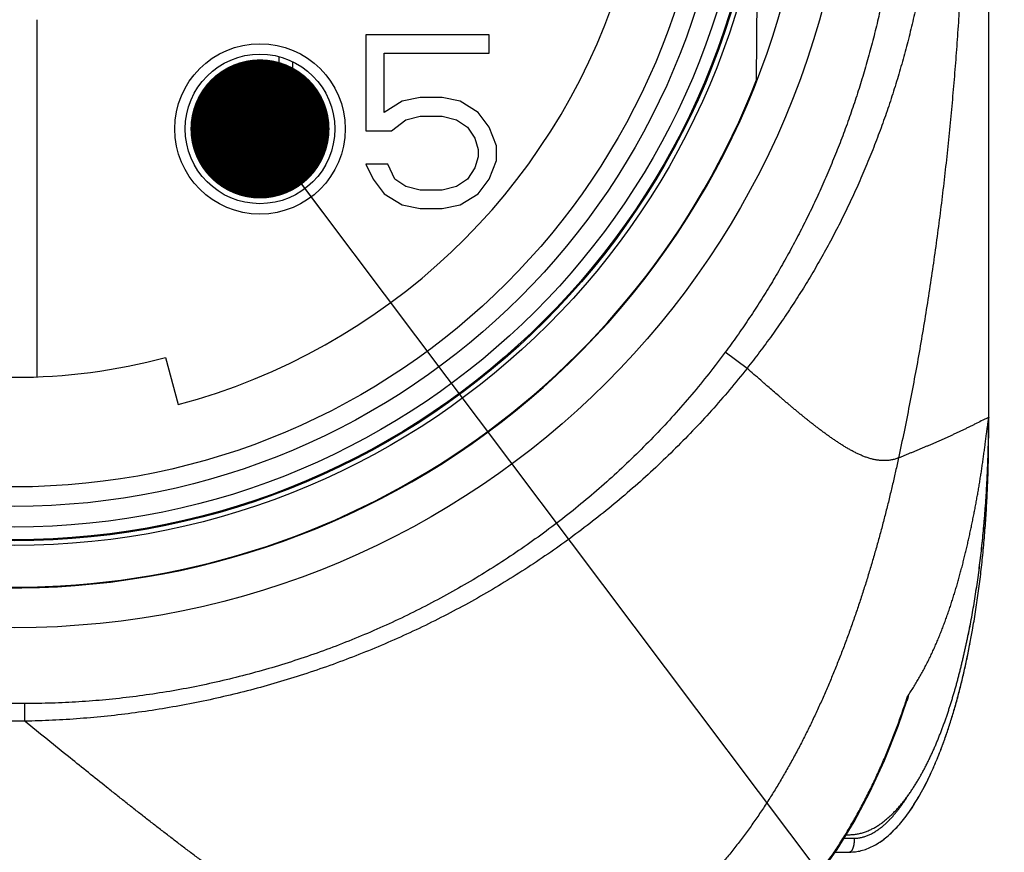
# Model space of a CAD drawing. Header units: millimetres. Extents: x 0 to 840, y 0 to 594.
# Tile 88 of 139: x 298 to 312, y 476 to 488. Entities that reach past the tile are written whole.
import ezdxf

# ---------------------------------------------------------------- set-up
doc = ezdxf.new("R2010")
doc.units = ezdxf.units.MM
doc.header["$LTSCALE"] = 0.36378
for name, color, linetype in [('NoLayerName_001', 7, 'Continuous'), ('NoLayerName_004', 7, 'Continuous'), ('NoLayerName_006', 7, 'Continuous'), ('NoLayerName_007', 7, 'Continuous')]:
    doc.layers.add(name, color=color, linetype=linetype)
doc.styles.get("Standard").update_dxf_attribs({"font": 'txt', "bigfont": 'extfont2'})
doc.dimstyles.get("Standard").update_dxf_attribs({"dimtxt": 2.5, "dimasz": 2.5, "dimexe": 1, "dimexo": 1, "dimtad": 1, "dimdec": 3, "dimzin": 0, "dimdsep": 46, "dimtxsty": 'Standard', "dimcen": 2.5, "dimadec": 3, "dimazin": 0, "dimtfac": 0.75, "dimtdec": 3, "dimtmove": 0, "dimatfit": 3, "dimfxl": 1, "dimarcsym": 0})

msp = doc.modelspace()

# ---------------------------------------------------------------- linework, layer by layer
at = {"layer": 'NoLayerName_001', "color": 7, "linetype": 'Continuous', "lineweight": 25}
for p, q in [((308.3234, 487.5557), (308.3477, 490.3375)), ((297.9846, 483.289), (297.9846, 488.4194)), ((301.4596, 487.8872), (301.4596, 487.2034)), ((301.6596, 487.2034), (301.6596, 487.8123)), ((301.4596, 487.2034), (301.6596, 487.2034)), ((299.8283, 483.5623), (300.0085, 482.8859)), ((311.6596, 482.4534), (311.6596, 482.7034)), ((311.6597, 482.7023), (311.6597, 482.703)), ((309.6118, 476.7034), (309.6559, 476.7034)), ((309.4545, 476.4534), (309.6596, 476.4534))]:
    msp.add_line(p, q, dxfattribs=at)
at = {"layer": 'NoLayerName_001', "color": 8, "linetype": 'Continuous', "lineweight": 25}
for p, q in [((308.1865, 483.4076), (307.8737, 483.6394)), ((311.6574, 482.4534), (311.6596, 482.4534)), ((297.8065, 478.5885), (297.5127, 478.5885)), ((297.8065, 478.3347), (297.8065, 478.5885)), ((297.8065, 478.3347), (297.5127, 478.3347)), ((309.5811, 476.6534), (309.728, 476.6534)), ((309.6046, 476.713), (309.6137, 476.7279))]:
    msp.add_line(p, q, dxfattribs=at)
at = {"layer": 'NoLayerName_001', "color": 7, "linetype": 'Continuous', "lineweight": 25}
for points in [[(309.4809, 476.4905), (309.7244, 476.8866), (309.9519, 477.3137), (310.1632, 477.7725), (310.358, 478.264), (310.4836, 478.6265)], [(306.27, 474.5034), (306.4946, 474.5105), (306.8361, 474.5504), (307.1578, 474.6226), (307.4677, 474.7271), (307.77, 474.8646), (308.0676, 475.0362), (308.3664, 475.2485), (308.6603, 475.501), (308.9474, 475.7956), (309.2221, 476.1269), (309.4809, 476.4905)]]:
    msp.add_lwpolyline(points, dxfattribs=at)
for radius in [12.025, 10.8425, 10.28, 10]:
    msp.add_circle((297.6596, 491.7034), radius, dxfattribs=at)
for centre, radius, start, end in [((297.6596, 491.7034), 9.125, 284.91667, 39.08333), ((297.6596, 491.7034), 11.442, 201.25332, 338.74668), ((297.6596, 491.7034), 8.425, 255.08333, 284.91667), ((293.8382, 482.7035), 17.8214, 359.19588, 359.99961), ((293.8022, 482.7039), 17.8575, 358.98103, 359.19616), ((293.8027, 482.7039), 17.8569, 359.02833, 359.19616), ((298.9225, 481.8546), 12.6981, 349.07622, 349.97774)]:
    msp.add_arc(centre, radius, start, end, dxfattribs=at)
at = {"layer": 'NoLayerName_001', "color": 8, "linetype": 'Continuous', "lineweight": 25}
msp.add_arc((299.555, 482.2321), 11.4973, 341.74172, 342.0782, dxfattribs=at)
for points, knots in [([(310.4484, 491.7033), (310.4475, 491.6078), (310.447, 491.4166), (310.4378, 491.1299), (310.4237, 490.8433), (310.4037, 490.557), (310.3781, 490.2712), (310.3467, 489.9858), (310.3097, 489.7012), (310.267, 489.4173), (310.2185, 489.1344), (310.1644, 488.8525), (310.1046, 488.5719), (310.039, 488.2925), (309.9677, 488.0146), (309.8906, 487.7382), (309.8077, 487.4635), (309.719, 487.1906), (309.6245, 486.9196), (309.5242, 486.6507), (309.4181, 486.3841), (309.3062, 486.1198), (309.1885, 485.8579), (309.0651, 485.5987), (308.9359, 485.3423), (308.801, 485.0888), (308.6604, 484.8384), (308.5142, 484.5913), (308.3625, 484.3476), (308.2051, 484.1076), (308.043, 483.8709), (307.9297, 483.7169), (307.8737, 483.6394)], [0, 0, 0, 0, 0.2867267, 0.5735527, 0.8604589, 1.1474267, 1.4344373, 1.7214722, 2.0085134, 2.295544, 2.5825534, 2.8695388, 3.1565001, 3.4434397, 3.7303626, 4.017277, 4.304194, 4.5911244, 4.8780684, 5.1650251, 5.4519961, 5.738986, 6.0260023, 6.3130555, 6.6001586, 6.887302, 7.1744519, 7.4615756, 7.7486426, 8.0356248, 8.3224975, 8.6092387, 8.6092387, 8.6092387, 8.6092387]), ([(310.9468, 491.7034), (310.9459, 491.6045), (310.9453, 491.4066), (310.9358, 491.11), (310.921, 490.8134), (310.9001, 490.5172), (310.8732, 490.2214), (310.8403, 489.9262), (310.8014, 489.6318), (310.7565, 489.3381), (310.7056, 489.0455), (310.6486, 488.754), (310.5854, 488.4639), (310.516, 488.1751), (310.4404, 487.888), (310.3585, 487.6026), (310.2702, 487.3191), (310.1755, 487.0376), (310.0744, 486.7583), (309.967, 486.4814), (309.8531, 486.2071), (309.7329, 485.9355), (309.6062, 485.6668), (309.4732, 485.4011), (309.3338, 485.1387), (309.1881, 484.8798), (309.0361, 484.6244), (308.8781, 484.3727), (308.7141, 484.1249), (308.5441, 483.8814), (308.3691, 483.6416), (308.2469, 483.4859), (308.1865, 483.4076)], [0, 0, 0, 0, 0.296685, 0.593475, 0.8903496, 1.1872891, 1.4842746, 1.7812885, 2.0783144, 2.3753373, 2.6723446, 2.9693275, 3.2662824, 3.5632105, 3.8601185, 4.1570186, 4.453929, 4.7508672, 5.0478294, 5.3448085, 5.6418017, 5.9388103, 6.2358403, 6.5329026, 6.8300123, 7.1271639, 7.4243271, 7.7214691, 8.0185557, 8.3155527, 8.6124254, 8.9091393, 8.9091393, 8.9091393, 8.9091393]), ([(307.8737, 483.6394), (307.7949, 483.5366), (307.6396, 483.329), (307.3924, 483.0287), (307.1368, 482.7351), (306.8716, 482.4499), (306.5976, 482.1729), (306.315, 481.9047), (306.0241, 481.6455), (305.7252, 481.3955), (305.4187, 481.1552), (305.1049, 480.9246), (304.7842, 480.7039), (304.4568, 480.4933), (304.1231, 480.2928), (303.7834, 480.1028), (303.4381, 479.9233), (303.0874, 479.7545), (302.7317, 479.5965), (302.3713, 479.4495), (302.0065, 479.3136), (301.6376, 479.189), (301.2651, 479.0757), (300.8891, 478.974), (300.5101, 478.8838), (300.1285, 478.8055), (299.7446, 478.7389), (299.3589, 478.6843), (298.9718, 478.6416), (298.5837, 478.6113), (298.1952, 478.5917), (297.936, 478.5906), (297.8065, 478.5885)], [0, 0, 0, 0, 0.3885842, 0.7775148, 1.1667268, 1.5561499, 1.9457103, 2.3353323, 2.7249399, 3.1144605, 3.5038735, 3.8932041, 4.2824736, 4.6716983, 5.0608905, 5.4500593, 5.839212, 6.2283565, 6.6175071, 7.0066784, 7.3958846, 7.7851402, 8.1744613, 8.5638664, 8.9533752, 9.3429631, 9.7325588, 10.1220884, 10.5114795, 10.9006624, 11.2895716, 11.6781476, 11.6781476, 11.6781476, 11.6781476]), ([(308.1865, 483.4076), (308.1028, 483.305), (307.9376, 483.0979), (307.6757, 482.7988), (307.4057, 482.5068), (307.1263, 482.2233), (306.8385, 481.9482), (306.5424, 481.6819), (306.2385, 481.4246), (305.9272, 481.1765), (305.6087, 480.9378), (305.2834, 480.7086), (304.9515, 480.4892), (304.6134, 480.2796), (304.2694, 480.0801), (303.9196, 479.8907), (303.5645, 479.7116), (303.2043, 479.543), (302.8394, 479.3849), (302.4699, 479.2375), (302.0963, 479.1009), (301.7189, 478.9752), (301.3379, 478.8604), (300.9537, 478.7567), (300.5666, 478.6642), (300.1769, 478.5829), (299.7851, 478.5129), (299.3915, 478.4543), (298.9964, 478.4068), (298.6003, 478.371), (298.2037, 478.3452), (297.9388, 478.3391), (297.8065, 478.3346)], [0, 0, 0, 0, 0.3971406, 0.794598, 1.1923289, 1.5902779, 1.988379, 2.3865571, 2.7847291, 3.1828088, 3.5807652, 3.9786226, 4.3764035, 4.7741271, 5.1718101, 5.5694673, 5.9671127, 6.3647603, 6.7624242, 7.1601163, 7.557846, 7.9556216, 8.3534505, 8.7513406, 9.1492996, 9.5473087, 9.9453186, 10.3432746, 10.7411183, 11.1387897, 11.5362272, 11.9333694, 11.9333694, 11.9333694, 11.9333694]), ([(308.5816, 483.0637), (308.5552, 483.0865), (308.4892, 483.1436), (308.3575, 483.2583), (308.2523, 483.3502), (308.1865, 483.4076)], [0, 0, 0, 0, 0.10477005, 0.26192338, 0.52384475, 0.52384475, 0.52384475, 0.52384475]), ([(310.3636, 482.1194), (310.3471, 482.1138), (310.3143, 482.1012), (310.2629, 482.0895), (310.2107, 482.0821), (310.158, 482.0798), (310.1054, 482.082), (310.0532, 482.0885), (310.0016, 482.0986), (309.9507, 482.112), (309.9008, 482.1282), (309.8518, 482.1468), (309.8035, 482.1676), (309.7561, 482.1901), (309.7094, 482.214), (309.6633, 482.2391), (309.6179, 482.2652), (309.573, 482.2923), (309.5287, 482.3202), (309.4848, 482.3488), (309.4413, 482.378), (309.3981, 482.4078), (309.3554, 482.438), (309.3129, 482.4687), (309.2707, 482.4998), (309.2289, 482.5313), (309.1872, 482.5631), (309.1458, 482.5951), (309.1046, 482.6275), (309.0635, 482.6601), (309.0227, 482.6929), (308.982, 482.7259), (308.9415, 482.7591), (308.9011, 482.7924), (308.8608, 482.826), (308.8207, 482.8596), (308.7806, 482.8934), (308.7407, 482.9272), (308.7008, 482.9612), (308.6477, 483.0066), (308.6081, 483.0409), (308.5816, 483.0637)], [0, 0, 0, 0, 0.0524696, 0.105114, 0.157826, 0.2104626, 0.2630136, 0.31558, 0.3681697, 0.4207041, 0.4731593, 0.5256114, 0.5780934, 0.6305928, 0.6830629, 0.735491, 0.7878988, 0.8403008, 0.8927032, 0.9451052, 0.9975016, 1.0498938, 1.1022857, 1.1546792, 1.2070745, 1.2594707, 1.3118653, 1.3642563, 1.4166447, 1.469032, 1.5214188, 1.5738056, 1.6261925, 1.6785791, 1.7309651, 1.7833503, 1.8357353, 1.8881202, 1.9405053, 1.9928905, 2.0976613, 2.0976613, 2.0976613, 2.0976613]), ([(309.6137, 476.7279), (309.6316, 476.7578), (309.6677, 476.8174), (309.72, 476.9079), (309.7713, 476.999), (309.8213, 477.0908), (309.8701, 477.1832), (309.9178, 477.2763), (309.9644, 477.3699), (310.0099, 477.4641), (310.0542, 477.5589), (310.0975, 477.6541), (310.1397, 477.7499), (310.1808, 477.8461), (310.2209, 477.9428), (310.26, 478.0399), (310.298, 478.1374), (310.3351, 478.2352), (310.3711, 478.3334), (310.4062, 478.432), (310.4405, 478.5308), (310.4624, 478.597), (310.4734, 478.63)], [0, 0, 0, 0, 0.1045013, 0.2090078, 0.3135244, 0.4180546, 0.5226004, 0.627163, 0.7317431, 0.8363408, 0.9409553, 1.045585, 1.1502276, 1.2548798, 1.3595376, 1.4641963, 1.5688504, 1.6734938, 1.7781195, 1.8827202, 1.9872876, 2.0918129, 2.0918129, 2.0918129, 2.0918129]), ([(304.1852, 474.5034), (304.1293, 474.5053), (304.0173, 474.5065), (303.8501, 474.5246), (303.6839, 474.551), (303.5193, 474.5864), (303.3566, 474.6291), (303.1959, 474.6785), (303.0374, 474.7339), (302.8809, 474.7946), (302.7263, 474.86), (302.5735, 474.9294), (302.4224, 475.0025), (302.273, 475.0789), (302.1251, 475.1584), (301.9788, 475.2405), (301.8338, 475.325), (301.69, 475.4115), (301.5475, 475.5001), (301.4062, 475.5904), (301.2658, 475.6823), (301.1265, 475.7757), (300.988, 475.8704), (300.8503, 475.9663), (300.7134, 476.0632), (300.5773, 476.1612), (300.4418, 476.2601), (300.3068, 476.3598), (300.1725, 476.4602), (300.0386, 476.5613), (299.9052, 476.663), (299.7723, 476.7652), (299.6397, 476.868), (299.5074, 476.9712), (299.3755, 477.0748), (299.2438, 477.1787), (299.1124, 477.2829), (298.9375, 477.4223), (298.7193, 477.597), (298.3274, 477.9127), (298.0232, 478.1589), (297.8057, 478.3346)], [0, 0, 0, 0, 0.1677726, 0.3358061, 0.5041076, 0.672492, 0.84066, 1.0086134, 1.1764902, 1.3443568, 1.5122146, 1.68003, 1.8478293, 2.0156404, 2.1834685, 2.3512985, 2.519101, 2.6868756, 2.8546391, 3.022401, 3.1901639, 3.3579238, 3.5256749, 3.6934212, 3.8611673, 4.0289149, 4.1966636, 4.3644107, 4.5321532, 4.6998928, 4.8676313, 5.0353698, 5.2031081, 5.3708457, 5.5385814, 5.7063157, 5.8740498, 6.0417842, 6.3772556, 6.7127308, 7.5514186, 7.5514186, 7.5514186, 7.5514186]), ([(309.728, 476.6534), (309.7367, 476.6536), (309.754, 476.6537), (309.7798, 476.6561), (309.8055, 476.6596), (309.8311, 476.6645), (309.8563, 476.6707), (309.8812, 476.6781), (309.9056, 476.6866), (309.9297, 476.6963), (309.9534, 476.7069), (309.9766, 476.7184), (309.9994, 476.7307), (310.0217, 476.7438), (310.0437, 476.7577), (310.0651, 476.7721), (310.0862, 476.7872), (310.1069, 476.8029), (310.1271, 476.819), (310.147, 476.8356), (310.1664, 476.8527), (310.1856, 476.8702), (310.2043, 476.888), (310.2228, 476.9062), (310.2408, 476.9247), (310.2586, 476.9436), (310.2761, 476.9628), (310.2932, 476.9822), (310.3101, 477.0019), (310.3266, 477.0218), (310.3429, 477.042), (310.3589, 477.0624), (310.3747, 477.0829), (310.3902, 477.1037), (310.4055, 477.1246), (310.4205, 477.1457), (310.4353, 477.167), (310.4498, 477.1884), (310.4642, 477.2099), (310.4736, 477.2244), (310.4783, 477.2316)], [0, 0, 0, 0, 0.02589953, 0.05183894, 0.07780716, 0.10378627, 0.12975259, 0.15569109, 0.18161674, 0.20754099, 0.23346602, 0.25938551, 0.28529424, 0.31119963, 0.3371063, 0.3630139, 0.3889176, 0.4148142, 0.44070833, 0.46660311, 0.49249908, 0.51839439, 0.54428799, 0.57018302, 0.59608214, 0.62198692, 0.64789789, 0.67381461, 0.69973571, 0.72565893, 0.75158116, 0.77749855, 0.80340836, 0.82931183, 0.85521056, 0.88110578, 0.9069984, 0.93288902, 0.95877796, 0.98466521, 0.98466521, 0.98466521, 0.98466521]), ([(310.4783, 477.2316), (310.4829, 477.2389), (310.4923, 477.2534), (310.5014, 477.2681), (310.5059, 477.2754)], [0, 0, 0, 0, 0.025885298, 0.051768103, 0.051768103, 0.051768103, 0.051768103]), ([(307.339, 474.6828), (307.3713, 474.6948), (307.4361, 474.7181), (307.5317, 474.7576), (307.6261, 474.7998), (307.7193, 474.845), (307.8111, 474.8929), (307.9015, 474.9436), (307.9903, 474.9968), (308.0776, 475.0524), (308.1633, 475.1104), (308.2474, 475.1707), (308.3299, 475.2331), (308.4107, 475.2976), (308.49, 475.364), (308.5676, 475.4323), (308.6436, 475.5024), (308.718, 475.5741), (308.7908, 475.6475), (308.8621, 475.7223), (308.9318, 475.7986), (309, 475.8763), (309.0668, 475.9553), (309.132, 476.0354), (309.1959, 476.1167), (309.2583, 476.199), (309.3194, 476.2824), (309.3791, 476.3668), (309.4375, 476.452), (309.4945, 476.5382), (309.5504, 476.625), (309.5864, 476.6837), (309.6046, 476.713)], [0, 0, 0, 0, 0.103298, 0.2066756, 0.3101286, 0.4136451, 0.5172064, 0.6207873, 0.7243563, 0.8278782, 0.9313441, 1.0347744, 1.138185, 1.2415858, 1.3449811, 1.4483694, 1.5517445, 1.6550992, 1.7584431, 1.8617874, 1.9651388, 2.0684996, 2.1718677, 2.275237, 2.3785978, 2.4819458, 2.5852844, 2.6886155, 2.7919385, 2.8952512, 2.9985487, 3.1018248, 3.1018248, 3.1018248, 3.1018248]), ([(309.728, 476.6534), (309.728, 476.6512), (309.728, 476.647), (309.7279, 476.6406), (309.7277, 476.6343), (309.7275, 476.6279), (309.7272, 476.6216), (309.7268, 476.6152), (309.7263, 476.6089), (309.7258, 476.6026), (309.7252, 476.5962), (309.7245, 476.5899), (309.7237, 476.5836), (309.7229, 476.5773), (309.722, 476.571), (309.721, 476.5647), (309.7199, 476.5584), (309.7187, 476.5522), (309.7174, 476.5459), (309.716, 476.5397), (309.7145, 476.5335), (309.7129, 476.5274), (309.7111, 476.5213), (309.7091, 476.5152), (309.7071, 476.5092), (309.7048, 476.5032), (309.7024, 476.4973), (309.6999, 476.4915), (309.6971, 476.4858), (309.6941, 476.4803), (309.6907, 476.4749), (309.6868, 476.4697), (309.6824, 476.4648), (309.6774, 476.4603), (309.6719, 476.4566), (309.666, 476.4539), (309.6617, 476.4537), (309.6596, 476.4534)], [0, 0, 0, 0, 0.0063553, 0.0127116, 0.01906881, 0.02542685, 0.03178566, 0.0381452, 0.04450545, 0.05086639, 0.05722804, 0.06359043, 0.0699536, 0.07631762, 0.08268242, 0.08904721, 0.09541127, 0.10177422, 0.10813607, 0.11449722, 0.1208585, 0.12722123, 0.13358722, 0.13995881, 0.14633859, 0.15272113, 0.1590924, 0.16543963, 0.17175215, 0.17804098, 0.18436878, 0.1908241, 0.19748916, 0.20422812, 0.21084381, 0.21724926, 0.22354154, 0.22354154, 0.22354154, 0.22354154])]:
    msp.add_open_spline(points, degree=3, knots=knots, dxfattribs=at)
at = {"layer": 'NoLayerName_001', "color": 7, "linetype": 'Continuous', "lineweight": 25}
for points, knots in [([(311.61, 482.3196), (311.6167, 482.3706), (311.6268, 482.4471), (311.6379, 482.5322), (311.6435, 482.5747), (311.6487, 482.613), (311.6535, 482.6469), (311.6575, 482.6767), (311.6591, 482.6895), (311.6594, 482.6981), (311.6597, 482.7023)], [0, 0, 0, 0, 0.15440472, 0.23161755, 0.25735086, 0.28307838, 0.34741103, 0.36029436, 0.37316866, 0.3860303, 0.3860303, 0.3860303, 0.3860303]), ([(311.4269, 479.6447), (311.4343, 479.6881), (311.4496, 479.7751), (311.4707, 479.9066), (311.4909, 480.0396), (311.5099, 480.1741), (311.5279, 480.3099), (311.5447, 480.447), (311.5604, 480.5853), (311.575, 480.7247), (311.5884, 480.8652), (311.6007, 481.0065), (311.6119, 481.1488), (311.6219, 481.2918), (311.6307, 481.4355), (311.6384, 481.5798), (311.6449, 481.7246), (311.6503, 481.8698), (311.6545, 482.0154), (311.6574, 482.1613), (311.6593, 482.3073), (311.6594, 482.4046), (311.6596, 482.4534)], [0, 0, 0, 0, 0.1318277, 0.2650479, 0.3995991, 0.5354197, 0.6724451, 0.810603, 0.9498192, 1.0900193, 1.2311284, 1.3730715, 1.5157732, 1.6591579, 1.8031499, 1.9476735, 2.0926527, 2.2380115, 2.3836738, 2.5295638, 2.6756055, 2.8217229, 2.8217229, 2.8217229, 2.8217229]), ([(311.3653, 479.5708), (311.3738, 479.6137), (311.3912, 479.6999), (311.4156, 479.8303), (311.4389, 479.9626), (311.4612, 480.0965), (311.4823, 480.232), (311.5023, 480.3691), (311.5211, 480.5077), (311.5388, 480.6476), (311.5553, 480.7888), (311.5706, 480.9313), (311.5847, 481.0748), (311.5976, 481.2193), (311.6093, 481.3648), (311.6198, 481.5111), (311.6291, 481.6581), (311.6372, 481.8058), (311.6441, 481.954), (311.6497, 482.1027), (311.6542, 482.2518), (311.656, 482.3513), (311.6571, 482.4011)], [0, 0, 0, 0, 0.1311076, 0.263837, 0.3981232, 0.5339007, 0.6711037, 0.8096661, 0.9495208, 1.0905929, 1.232803, 1.3760713, 1.5203175, 1.6654611, 1.8114211, 1.9581164, 2.1054658, 2.2533879, 2.401801, 2.5506236, 2.6997741, 2.8491707, 2.8491707, 2.8491707, 2.8491707]), ([(311.3657, 479.5731), (311.3742, 479.6158), (311.3916, 479.7015), (311.4157, 479.8312), (311.439, 479.9626), (311.4611, 480.0958), (311.4821, 480.2305), (311.502, 480.3668), (311.5207, 480.5045), (311.5383, 480.6436), (311.5547, 480.784), (311.57, 480.9255), (311.584, 481.0682), (311.5969, 481.2118), (311.6087, 481.3564), (311.6192, 481.5018), (311.6285, 481.6479), (311.6366, 481.7947), (311.6436, 481.942), (311.6492, 482.0898), (311.6539, 482.2379), (311.6557, 482.3368), (311.6568, 482.3863)], [0, 0, 0, 0, 0.1303665, 0.2623351, 0.395842, 0.5308228, 0.6672127, 0.8049469, 0.9439595, 1.0841771, 1.2255217, 1.3679148, 1.5112777, 1.6555311, 1.8005955, 1.9463914, 2.0928389, 2.2398579, 2.3873683, 2.53529, 2.6835426, 2.8320461, 2.8320461, 2.8320461, 2.8320461]), ([(311.481, 481.4882), (311.4855, 481.5133), (311.4947, 481.5634), (311.5079, 481.6388), (311.5208, 481.7142), (311.5332, 481.7897), (311.5453, 481.8652), (311.5569, 481.9408), (311.5682, 482.0165), (311.5791, 482.0922), (311.5896, 482.1679), (311.5999, 482.2437), (311.6066, 482.2943), (311.61, 482.3196)], [0, 0, 0, 0, 0.07649325, 0.1529868, 0.22948065, 0.30597452, 0.38246813, 0.45896119, 0.53545342, 0.61194508, 0.68843689, 0.76492887, 0.84142045, 0.84142045, 0.84142045, 0.84142045]), ([(310.4944, 478.6942), (310.5086, 478.7153), (310.5373, 478.7575), (310.5785, 478.822), (310.6186, 478.8872), (310.6574, 478.9532), (310.695, 479.0199), (310.7314, 479.0872), (310.7667, 479.1551), (310.801, 479.2236), (310.8341, 479.2925), (310.8663, 479.362), (310.8974, 479.4319), (310.9276, 479.5022), (310.9569, 479.5729), (310.9852, 479.644), (311.0127, 479.7154), (311.0394, 479.7871), (311.0652, 479.8591), (311.0903, 479.9314), (311.1146, 480.0039), (311.1382, 480.0767), (311.1612, 480.1497), (311.1835, 480.2229), (311.2051, 480.2962), (311.2262, 480.3698), (311.2466, 480.4435), (311.2665, 480.5174), (311.2858, 480.5914), (311.3046, 480.6656), (311.3228, 480.7399), (311.3405, 480.8143), (311.3578, 480.8888), (311.3746, 480.9634), (311.391, 481.0381), (311.407, 481.113), (311.4225, 481.1878), (311.4378, 481.2628), (311.4526, 481.3379), (311.467, 481.413), (311.4763, 481.4631), (311.481, 481.4882)], [0, 0, 0, 0, 0.0764971, 0.1530118, 0.2295451, 0.3060944, 0.3826531, 0.4592113, 0.535757, 0.6122881, 0.6888106, 0.7653287, 0.841845, 0.9183601, 0.9948732, 1.0713822, 1.1478889, 1.224396, 1.300905, 1.3774163, 1.4539288, 1.5304405, 1.6069486, 1.6834529, 1.7599551, 1.8364562, 1.9129567, 1.9894568, 2.065956, 2.1424534, 2.2189494, 2.295445, 2.371941, 2.4484377, 2.5249349, 2.6014321, 2.6779284, 2.7544236, 2.8309179, 2.9074115, 2.9839048, 2.9839048, 2.9839048, 2.9839048]), ([(311.0468, 478.3814), (311.0532, 478.3999), (311.066, 478.437), (311.0846, 478.4929), (311.1027, 478.5489), (311.1204, 478.6051), (311.1377, 478.6613), (311.1545, 478.7178), (311.171, 478.7743), (311.1871, 478.8309), (311.2027, 478.8877), (311.218, 478.9445), (311.233, 479.0014), (311.2476, 479.0585), (311.2619, 479.1156), (311.2758, 479.1728), (311.2894, 479.2301), (311.3027, 479.2874), (311.3157, 479.3448), (311.3284, 479.4023), (311.3408, 479.4599), (311.3529, 479.5175), (311.3607, 479.556), (311.3646, 479.5752)], [0, 0, 0, 0, 0.0588752, 0.1177498, 0.1766242, 0.2354985, 0.2943725, 0.3532456, 0.4121174, 0.4709884, 0.5298594, 0.5887307, 0.6476024, 0.7064745, 0.7653468, 0.8242188, 0.8830903, 0.9419615, 1.0008322, 1.0597023, 1.1185717, 1.17744, 1.2363068, 1.2363068, 1.2363068, 1.2363068]), ([(309.6596, 476.4534), (309.6875, 476.4551), (309.7439, 476.4561), (309.828, 476.4733), (309.9116, 476.4996), (309.9948, 476.5368), (310.0772, 476.5842), (310.1588, 476.6418), (310.2395, 476.7095), (310.3192, 476.7872), (310.3976, 476.8748), (310.4747, 476.9723), (310.5503, 477.0793), (310.6243, 477.1958), (310.6967, 477.3214), (310.7673, 477.4559), (310.8359, 477.5991), (310.9025, 477.7507), (310.967, 477.9106), (311.0291, 478.0783), (311.0889, 478.2538), (311.1461, 478.4367), (311.2007, 478.6266), (311.2527, 478.8232), (311.3017, 479.0262), (311.3484, 479.2351), (311.3761, 479.3767), (311.3906, 479.4483)], [0, 0, 0, 0, 0.0838275, 0.1688355, 0.2561277, 0.3466959, 0.4414027, 0.5409787, 0.6460312, 0.7570572, 0.8744594, 0.9985577, 1.1295418, 1.2674899, 1.4124236, 1.5643215, 1.7231273, 1.8887573, 2.061106, 2.2400506, 2.4254537, 2.6171354, 2.8148394, 3.0182899, 3.2272017, 3.4412818, 3.6602313, 3.6602313, 3.6602313, 3.6602313]), ([(310.489, 478.6433), (310.4887, 478.6423), (310.488, 478.6402), (310.4871, 478.6372), (310.4861, 478.6341), (310.4851, 478.6311), (310.4843, 478.6286), (310.4838, 478.627), (310.4836, 478.6265)], [0, 0, 0, 0, 0.003203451, 0.006407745, 0.009612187, 0.012816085, 0.016018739, 0.017619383, 0.017619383, 0.017619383, 0.017619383]), ([(310.4944, 478.6942), (310.4947, 478.6946), (310.4953, 478.6955), (310.4962, 478.6968), (310.4972, 478.698), (310.4983, 478.6992), (310.4993, 478.7004), (310.5006, 478.7017), (310.5025, 478.7009), (310.5026, 478.6991), (310.5025, 478.6975), (310.5025, 478.6959), (310.5024, 478.6943), (310.5022, 478.6928), (310.502, 478.6912), (310.5017, 478.6896), (310.5014, 478.688), (310.5011, 478.6865), (310.5007, 478.6849), (310.5004, 478.6833), (310.5, 478.6817), (310.4996, 478.6802), (310.4992, 478.6786), (310.4988, 478.677), (310.4984, 478.6755), (310.498, 478.6739), (310.4976, 478.6724), (310.4972, 478.6708), (310.4967, 478.6693), (310.4963, 478.6678), (310.4959, 478.6662), (310.4954, 478.6647), (310.495, 478.6632), (310.4945, 478.6616), (310.4941, 478.6601), (310.4935, 478.6581), (310.4927, 478.6555), (310.4918, 478.6525), (310.4909, 478.6494), (310.4899, 478.6464), (310.4893, 478.6443), (310.489, 478.6433)], [0, 0, 0, 0, 0.001609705, 0.003215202, 0.004785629, 0.006355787, 0.008041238, 0.0096401, 0.01119617, 0.012794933, 0.014483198, 0.016068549, 0.017622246, 0.019191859, 0.02077939, 0.022382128, 0.023996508, 0.025618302, 0.027242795, 0.028865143, 0.03048335, 0.032097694, 0.033708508, 0.035316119, 0.036920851, 0.038523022, 0.040122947, 0.041720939, 0.043317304, 0.044912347, 0.046506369, 0.048099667, 0.049692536, 0.051285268, 0.052878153, 0.054471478, 0.057660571, 0.060853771, 0.064050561, 0.067250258, 0.070452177, 0.070452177, 0.070452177, 0.070452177]), ([(309.6559, 476.7034), (309.6756, 476.7043), (309.715, 476.7048), (309.7735, 476.7135), (309.8313, 476.7265), (309.8877, 476.7443), (309.9426, 476.7663), (309.9957, 476.7921), (310.047, 476.8213), (310.0965, 476.8533), (310.1443, 476.8879), (310.1903, 476.9248), (310.2347, 476.9636), (310.2775, 477.0041), (310.3187, 477.0461), (310.3586, 477.0895), (310.3971, 477.1341), (310.4344, 477.1797), (310.4704, 477.2263), (310.5053, 477.2738), (310.5391, 477.3221), (310.5718, 477.3711), (310.6036, 477.4208), (310.6344, 477.4711), (310.6643, 477.5218), (310.6934, 477.5731), (310.7217, 477.6248), (310.7491, 477.6769), (310.7758, 477.7293), (310.8018, 477.7822), (310.8271, 477.8354), (310.8517, 477.8888), (310.8757, 477.9426), (310.8991, 477.9967), (310.9219, 478.051), (310.9441, 478.1055), (310.9657, 478.1603), (310.9868, 478.2152), (311.0073, 478.2704), (311.0274, 478.3258), (311.0403, 478.3628), (311.0468, 478.3814)], [0, 0, 0, 0, 0.0589373, 0.1180461, 0.177242, 0.2363776, 0.2953945, 0.3543852, 0.4133789, 0.4723386, 0.5312695, 0.5902035, 0.6491361, 0.7080438, 0.7669411, 0.8258419, 0.8847427, 0.9436382, 1.0025418, 1.0614628, 1.1204041, 1.1793623, 1.2383283, 1.2972876, 1.3562235, 1.4151362, 1.4740338, 1.5329224, 1.5918066, 1.650689, 1.7095707, 1.7684511, 1.8273299, 1.8862087, 1.9450887, 2.0039705, 2.0628536, 2.1217372, 2.1806197, 2.2394993, 2.298376, 2.298376, 2.298376, 2.298376])]:
    msp.add_open_spline(points, degree=3, knots=knots, dxfattribs=at)
at = {"layer": 'NoLayerName_004', "color": 7, "linetype": 'Continuous', "lineweight": 25}
for p, q in [((304.4805, 488.2034), (302.7096, 488.2034)), ((302.7096, 488.2034), (302.7096, 486.8204)), ((304.4805, 487.9374), (304.4805, 488.2034)), ((302.97, 487.9374), (304.4805, 487.9374)), ((302.97, 487.0863), (302.97, 487.9374)), ((303.2305, 487.2459), (302.97, 487.0863)), ((303.4909, 487.2991), (303.2305, 487.2459)), ((303.8034, 487.2991), (303.4909, 487.2991)), ((304.0638, 487.2459), (303.8034, 487.2991)), ((304.3242, 487.0863), (304.0638, 487.2459)), ((303.0742, 486.8204), (303.2825, 486.9799)), ((303.2825, 486.9799), (303.4909, 487.0331)), ((303.4909, 487.0331), (303.8034, 487.0331)), ((303.8034, 487.0331), (304.0117, 486.9799)), ((304.0117, 486.9799), (304.168, 486.8736)), ((304.4805, 486.8736), (304.3242, 487.0863)), ((302.7096, 486.8204), (303.0742, 486.8204)), ((304.168, 486.8736), (304.2721, 486.714)), ((304.5846, 486.6076), (304.4805, 486.8736)), ((304.2721, 486.714), (304.3242, 486.5544)), ((304.3242, 486.5544), (304.3242, 486.448)), ((304.5846, 486.3948), (304.5846, 486.6076)), ((304.3242, 486.448), (304.2721, 486.2885)), ((304.4805, 486.1289), (304.5846, 486.3948)), ((303.0221, 486.3416), (302.7096, 486.3416)), ((302.7096, 486.3416), (302.8138, 486.1289)), ((303.1263, 486.1289), (303.0221, 486.3416)), ((304.2721, 486.2885), (304.168, 486.1289)), ((302.8138, 486.1289), (302.97, 485.9161)), ((303.2825, 486.0225), (303.1263, 486.1289)), ((304.168, 486.1289), (304.0117, 486.0225)), ((304.3242, 485.9161), (304.4805, 486.1289)), ((303.4909, 485.9693), (303.2825, 486.0225)), ((303.8034, 485.9693), (303.4909, 485.9693)), ((304.0117, 486.0225), (303.8034, 485.9693)), ((302.97, 485.9161), (303.2305, 485.7565)), ((304.0638, 485.7565), (304.3242, 485.9161)), ((303.2305, 485.7565), (303.4909, 485.7034)), ((303.4909, 485.7034), (303.8034, 485.7034)), ((303.8034, 485.7034), (304.0638, 485.7565))]:
    msp.add_line(p, q, dxfattribs=at)
at = {"layer": 'NoLayerName_006', "color": 7, "linetype": 'Continuous', "lineweight": 25}
for radius in [1.225, 1.075]:
    msp.add_circle((301.1863, 486.8492), radius, dxfattribs=at)
at = {"layer": 'NoLayerName_007', "color": 7, "linetype": 'Continuous', "lineweight": 25}
for p, q in [((311.6596, 482.7034), (311.6596, 503.7034)), ((311.6597, 482.7043), (311.6597, 482.7032))]:
    msp.add_line(p, q, dxfattribs=at)
for radius in [10.775, 10.76, 10.578]:
    msp.add_circle((297.6596, 491.7034), radius, dxfattribs=at)
msp.add_arc((297.6596, 491.7034), 11.45, 158.51863, 131.22778, dxfattribs=at)
at = {"layer": 'NoLayerName_007', "color": 8, "linetype": 'Continuous', "lineweight": 25}
for points, knots in [([(311.3336, 491.7034), (311.3329, 491.5747), (311.3322, 491.3174), (311.3272, 490.9315), (311.3198, 490.5456), (311.3094, 490.1598), (311.2962, 489.7741), (311.2801, 489.3885), (311.2611, 489.003), (311.2392, 488.6177), (311.2142, 488.2326), (311.1861, 487.8476), (311.1549, 487.4629), (311.1205, 487.0785), (311.0828, 486.6943), (311.0418, 486.3104), (310.9975, 485.9268), (310.9499, 485.5436), (310.8988, 485.1608), (310.8443, 484.7784), (310.7864, 484.3966), (310.725, 484.0154), (310.66, 483.6347), (310.5915, 483.2548), (310.5193, 482.8755), (310.4439, 482.497), (310.3901, 482.2453), (310.3636, 482.1194)], [0, 0, 0, 0, 0.3859242, 0.7718684, 1.1578241, 1.5437838, 1.9297407, 2.315689, 2.7016237, 3.0875471, 3.4734686, 3.8593992, 4.2453511, 4.6313381, 5.0173752, 5.4034701, 5.7896101, 6.1757803, 6.5619666, 6.9481563, 7.3343373, 7.7204988, 8.1066311, 8.4927255, 8.8787746, 9.2647719, 9.6507123, 9.6507123, 9.6507123, 9.6507123]), ([(311.6597, 482.7033), (311.6455, 482.6964), (311.617, 482.6827), (311.5605, 482.6544), (311.504, 482.626), (311.4475, 482.5978), (311.405, 482.5767), (311.3625, 482.5558), (311.3199, 482.5351), (311.2771, 482.5146), (311.2343, 482.4943), (311.1914, 482.4741), (311.1484, 482.4542), (311.1053, 482.4344), (311.0621, 482.4148), (311.0189, 482.3954), (310.9756, 482.3761), (310.9322, 482.357), (310.8888, 482.338), (310.8453, 482.3192), (310.8017, 482.3005), (310.7581, 482.2819), (310.7144, 482.2634), (310.6707, 482.2451), (310.627, 482.2268), (310.5832, 482.2087), (310.5394, 482.1907), (310.4955, 482.1727), (310.4516, 482.1549), (310.4076, 482.1371), (310.3783, 482.1253), (310.3636, 482.1194)], [0, 0, 0, 0, 0.0474, 0.0948028, 0.1896084, 0.2370097, 0.2844099, 0.3318093, 0.3792088, 0.4266092, 0.4740106, 0.5214131, 0.5688168, 0.6162215, 0.6636269, 0.7110328, 0.7584386, 0.8058439, 0.8532483, 0.9006522, 0.9480556, 0.9954588, 1.042862, 1.090265, 1.1376681, 1.1850711, 1.2324741, 1.2798768, 1.3272792, 1.3746812, 1.4220824, 1.4220824, 1.4220824, 1.4220824]), ([(310.3636, 482.1194), (310.3498, 482.0567), (310.3226, 481.931), (310.2795, 481.7431), (310.2349, 481.5555), (310.1885, 481.3683), (310.1405, 481.1815), (310.0906, 480.9952), (310.039, 480.8094), (309.9854, 480.6241), (309.93, 480.4394), (309.8727, 480.2553), (309.8133, 480.0718), (309.7519, 479.889), (309.6884, 479.7069), (309.6227, 479.5255), (309.5548, 479.345), (309.4847, 479.1653), (309.4122, 478.9866), (309.3373, 478.8088), (309.2599, 478.6321), (309.1799, 478.4566), (309.0971, 478.2824), (309.0116, 478.1095), (308.9232, 477.938), (308.8319, 477.7681), (308.7374, 477.5998), (308.6399, 477.4334), (308.539, 477.2688), (308.4349, 477.1064), (308.3273, 476.9462), (308.2162, 476.7884), (308.1015, 476.6331), (307.983, 476.4807), (307.8606, 476.3314), (307.7343, 476.1855), (307.6038, 476.0432), (307.4692, 475.9047), (307.3301, 475.7705), (307.1872, 475.6404), (307.0876, 475.5586), (307.0383, 475.5171)], [0, 0, 0, 0, 0.1928086, 0.3856342, 0.5784713, 0.7713157, 0.9641643, 1.1570153, 1.3498682, 1.5427238, 1.7355823, 1.9284402, 2.121295, 2.3141466, 2.5069968, 2.6998495, 2.8927112, 3.085589, 3.2784779, 3.4713679, 3.6642531, 3.8571329, 4.0500116, 4.2428991, 4.4358097, 4.6287406, 4.8216761, 5.0146079, 5.207536, 5.4004692, 5.5934255, 5.7864261, 5.979452, 6.1724756, 6.3654872, 6.5584968, 6.7515351, 6.9446541, 7.1378679, 7.3311078, 7.5243278, 7.5243278, 7.5243278, 7.5243278])]:
    msp.add_open_spline(points, degree=3, knots=knots, dxfattribs=at)
at = {"layer": 'NoLayerName_007', "color": 7, "linetype": 'Continuous', "lineweight": 25}
msp.add_open_spline([(309.6596, 476.4534), (309.6875, 476.4551), (309.744, 476.4561), (309.8281, 476.4733), (309.9119, 476.4997), (309.9951, 476.537), (310.0776, 476.5844), (310.1593, 476.6422), (310.2401, 476.71), (310.3198, 476.7878), (310.3982, 476.8756), (310.4754, 476.9732), (310.551, 477.0805), (310.6251, 477.1971), (310.6976, 477.323), (310.7682, 477.4577), (310.8369, 477.6012), (310.9035, 477.7531), (310.968, 477.9132), (311.0302, 478.0812), (311.0899, 478.257), (311.1472, 478.4402), (311.2018, 478.6304), (311.2537, 478.8274), (311.3028, 479.0307), (311.3494, 479.2398), (311.3771, 479.3817), (311.3916, 479.4534)], degree=3, knots=[0, 0, 0, 0, 0.0839065, 0.1689967, 0.2563774, 0.3470428, 0.4418576, 0.5415539, 0.6467401, 0.7579138, 0.8754786, 0.9997541, 1.1309296, 1.2690825, 1.4142342, 1.5663627, 1.725411, 1.891295, 2.0639087, 2.2431285, 2.4288165, 2.6207908, 2.8187936, 3.0225482, 3.2317683, 3.4461601, 3.6654234, 3.6654234, 3.6654234, 3.6654234], dxfattribs=at)

# ---------------------------------------------------------------- leaders
at = {"layer": 'NoLayerName_001', "color": 3, "linetype": 'Continuous', "lineweight": 13, "annotation_type": 0, "has_hookline": 1, "hookline_direction": 0, "text_width": 2.6668}
msp.add_leader([(301.1863, 486.8492), (312.749, 471.4764), (314.749, 471.4764)], dimstyle='Standard', override={"dimtxt": 7, "dimasz": 2, "dimldrblk": 'DOT'}, dxfattribs=at)

doc.saveas('drawing.dxf')
